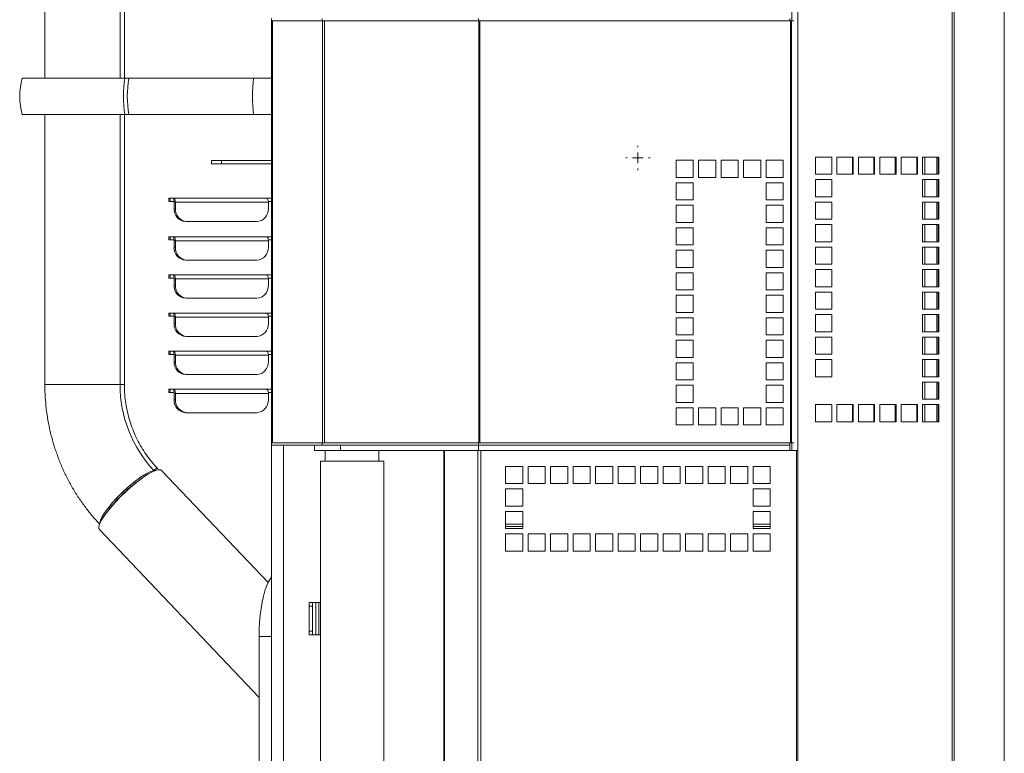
# Model space of a CAD drawing. Header units: millimetres. Extents: x 24 to 2406, y -1931 to 388.
# Tile 2 of 21: x 24 to 483, y -1575 to -1232. Entities that reach past the tile are written whole.
import ezdxf

# ---------------------------------------------------------------- set-up
doc = ezdxf.new("R2010")
doc.units = ezdxf.units.MM

# ---------------------------------------------------------------- blocks, each defined once
blk = doc.blocks.new('SW_CENTERMARKSYMBOL_15')
at = {"color": 0, "linetype": 'Continuous', "lineweight": 0}
for p, q in [((0, 5), (0, 5.65)), ((-5, 0), (-5.65, 0)), ((0, 0), (-2.5, 0)), ((0, 0), (0, 2.5)), ((0, 0), (0, -2.5)), ((0, 0), (2.5, 0)), ((5, 0), (5.65, 0)), ((0, -5), (0, -5.65))]:
    blk.add_line(p, q, dxfattribs=at)

msp = doc.modelspace()

# ---------------------------------------------------------------- linework, layer by layer
at = {"color": 7, "linetype": 'Continuous', "lineweight": 15}
for p, q in [((386.81, -1926.47), (386.81, -766.87)), ((458.74, -1926.47), (458.74, -766.87)), ((459.64, -1926.47), (459.64, -766.87)), ((483.05, -1926.47), (483.05, -766.87)), ((483.12, -1926.47), (483.12, -766.87)), ((35.33, -950.63), (35.33, -1259.67)), ((70.42, -1029.44), (70.42, -1259.67)), ((72.44, -1259.67), (72.44, -1029.47)), ((383.93, -1227.87), (383.93, -1232.87)), ((141.12, -1232.87), (141.12, -1231.87)), ((141.12, -1429.87), (141.12, -1232.87)), ((141.12, -1232.87), (164.82, -1232.87)), ((141.48, -1232.87), (141.48, -1429.87)), ((141.55, -1232.87), (141.55, -1429.87)), ((164.82, -1232.87), (164.82, -1231.87)), ((164.82, -1232.87), (237.77, -1232.87)), ((164.96, -1232.87), (164.96, -1429.87)), ((165.86, -1232.87), (165.86, -1429.87)), ((237.77, -1232.87), (237.77, -1231.87)), ((237.77, -1232.87), (383.01, -1232.87)), ((237.92, -1232.87), (237.92, -1429.87)), ((238.35, -1232.87), (238.35, -1429.87)), ((383.37, -1232.87), (238.35, -1232.87)), ((383.01, -1232.87), (383.01, -1231.87)), ((383.37, -1232.87), (383.37, -1429.87)), ((383.81, -1232.87), (383.37, -1232.87)), ((383.81, -1232.87), (383.81, -1429.87)), ((384.85, -1232.87), (383.81, -1232.87)), ((72.67, -1259.67), (24.81, -1259.67)), ((74.56, -1259.67), (132.67, -1259.67)), ((141.12, -1259.67), (132.67, -1259.67)), ((24.81, -1276.67), (72.67, -1276.67)), ((35.33, -1276.67), (35.33, -1402.61)), ((70.42, -1276.67), (70.42, -1402.61)), ((72.44, -1402.61), (72.44, -1276.67)), ((132.67, -1276.67), (74.56, -1276.67)), ((132.67, -1276.67), (141.12, -1276.67)), ((113.13, -1298.11), (113.13, -1299.61)), ((117.76, -1298.11), (113.13, -1298.11)), ((117.76, -1299.61), (113.13, -1299.61)), ((117.76, -1299.61), (117.76, -1298.11)), ((117.76, -1298.11), (141.12, -1298.11)), ((117.76, -1299.61), (141.12, -1299.61)), ((329.97, -1297.94), (337.97, -1297.94)), ((329.97, -1305.94), (329.97, -1297.94)), ((337.97, -1297.94), (337.97, -1305.94)), ((340.47, -1297.94), (348.47, -1297.94)), ((340.47, -1305.94), (340.47, -1297.94)), ((348.47, -1297.94), (348.47, -1305.94)), ((350.97, -1297.94), (358.97, -1297.94)), ((350.97, -1305.94), (350.97, -1297.94)), ((358.97, -1297.94), (358.97, -1305.94)), ((361.47, -1297.94), (369.47, -1297.94)), ((361.47, -1305.94), (361.47, -1297.94)), ((369.47, -1297.94), (369.47, -1305.94)), ((371.97, -1297.94), (379.97, -1297.94)), ((371.97, -1305.94), (371.97, -1297.94)), ((379.97, -1297.94), (379.97, -1305.94)), ((402.63, -1296.52), (395.02, -1296.52)), ((395.02, -1296.52), (395.02, -1304.52)), ((402.63, -1304.52), (402.63, -1296.52)), ((412.61, -1296.52), (405, -1296.52)), ((405, -1296.52), (405, -1304.52)), ((412.3, -1304.52), (412.3, -1296.52)), ((412.61, -1304.52), (412.61, -1296.52)), ((422.6, -1296.52), (414.99, -1296.52)), ((414.99, -1296.52), (414.99, -1304.52)), ((422.29, -1304.52), (422.29, -1296.52)), ((422.6, -1304.52), (422.6, -1296.52)), ((432.58, -1296.52), (424.97, -1296.52)), ((424.97, -1296.52), (424.97, -1304.52)), ((432.12, -1296.52), (432.12, -1304.52)), ((432.27, -1304.52), (432.27, -1296.52)), ((432.58, -1304.52), (432.58, -1296.52)), ((442.57, -1296.52), (434.96, -1296.52)), ((434.96, -1296.52), (434.96, -1304.52)), ((442.26, -1304.52), (442.26, -1296.52)), ((442.57, -1304.52), (442.57, -1296.52)), ((452.56, -1296.52), (444.95, -1296.52)), ((444.95, -1296.52), (444.95, -1304.52)), ((451.62, -1296.52), (451.62, -1304.52)), ((452.25, -1304.52), (452.25, -1296.52)), ((452.56, -1304.52), (452.56, -1296.52)), ((395.02, -1304.52), (402.63, -1304.52)), ((405, -1304.52), (412.61, -1304.52)), ((414.99, -1304.52), (422.6, -1304.52)), ((424.97, -1304.52), (432.58, -1304.52)), ((434.96, -1304.52), (442.57, -1304.52)), ((444.95, -1304.52), (452.56, -1304.52)), ((337.97, -1305.94), (329.97, -1305.94)), ((329.97, -1308.44), (337.97, -1308.44)), ((329.97, -1316.44), (329.97, -1308.44)), ((337.97, -1308.44), (337.97, -1316.44)), ((348.47, -1305.94), (340.47, -1305.94)), ((358.97, -1305.94), (350.97, -1305.94)), ((369.47, -1305.94), (361.47, -1305.94)), ((379.97, -1305.94), (371.97, -1305.94)), ((371.97, -1308.44), (379.97, -1308.44)), ((371.97, -1316.44), (371.97, -1308.44)), ((379.97, -1308.44), (379.97, -1316.44)), ((402.63, -1307.02), (395.02, -1307.02)), ((395.02, -1307.02), (395.02, -1315.02)), ((402.63, -1315.02), (402.63, -1307.02)), ((452.56, -1307.02), (444.95, -1307.02)), ((444.95, -1307.02), (444.95, -1315.02)), ((451.62, -1307.02), (451.62, -1315.02)), ((452.25, -1315.02), (452.25, -1307.02)), ((452.56, -1315.02), (452.56, -1307.02)), ((93.18, -1315.67), (93.18, -1317.17)), ((93.18, -1315.67), (93.76, -1315.67)), ((93.18, -1317.17), (93.76, -1317.17)), ((93.76, -1317.17), (93.76, -1315.67)), ((93.76, -1315.67), (95.47, -1315.67)), ((93.76, -1317.17), (95.47, -1317.17)), ((95.47, -1317.17), (95.47, -1315.67)), ((95.47, -1315.67), (138.84, -1315.67)), ((95.64, -1317.57), (96.29, -1317.57)), ((95.64, -1317.57), (95.64, -1320.57)), ((96.29, -1317.57), (139.65, -1317.57)), ((96.29, -1317.57), (96.29, -1320.57)), ((138.84, -1315.67), (141.12, -1315.67)), ((139.63, -1317.17), (141.12, -1317.17)), ((139.65, -1320.57), (139.65, -1317.57)), ((337.97, -1316.44), (329.97, -1316.44)), ((379.97, -1316.44), (371.97, -1316.44)), ((395.02, -1315.02), (402.63, -1315.02)), ((402.63, -1317.52), (395.02, -1317.52)), ((395.02, -1317.52), (395.02, -1325.52)), ((402.63, -1325.52), (402.63, -1317.52)), ((444.95, -1315.02), (452.56, -1315.02)), ((452.56, -1317.52), (444.95, -1317.52)), ((444.95, -1317.52), (444.95, -1325.52)), ((451.62, -1317.52), (451.62, -1325.52)), ((452.25, -1325.52), (452.25, -1317.52)), ((452.56, -1325.52), (452.56, -1317.52)), ((95.64, -1320.57), (96.29, -1320.57)), ((329.97, -1318.94), (337.97, -1318.94)), ((329.97, -1326.94), (329.97, -1318.94)), ((337.97, -1318.94), (337.97, -1326.94)), ((371.97, -1318.94), (379.97, -1318.94)), ((371.97, -1326.94), (371.97, -1318.94)), ((379.97, -1318.94), (379.97, -1326.94)), ((101.71, -1326.57), (101.06, -1326.57)), ((101.71, -1326.57), (134.23, -1326.57)), ((337.97, -1326.94), (329.97, -1326.94)), ((379.97, -1326.94), (371.97, -1326.94)), ((395.02, -1325.52), (402.63, -1325.52)), ((402.63, -1328.02), (395.02, -1328.02)), ((395.02, -1328.02), (395.02, -1336.02)), ((402.63, -1336.02), (402.63, -1328.02)), ((444.95, -1325.52), (452.56, -1325.52)), ((452.56, -1328.02), (444.95, -1328.02)), ((444.95, -1328.02), (444.95, -1336.02)), ((451.62, -1328.02), (451.62, -1336.02)), ((452.25, -1336.02), (452.25, -1328.02)), ((452.56, -1336.02), (452.56, -1328.02)), ((329.97, -1329.44), (337.97, -1329.44)), ((329.97, -1337.44), (329.97, -1329.44)), ((337.97, -1329.44), (337.97, -1337.44)), ((371.97, -1329.44), (379.97, -1329.44)), ((371.97, -1337.44), (371.97, -1329.44)), ((379.97, -1329.44), (379.97, -1337.44)), ((93.18, -1333.67), (93.18, -1335.17)), ((93.18, -1333.67), (93.76, -1333.67)), ((93.18, -1335.17), (93.76, -1335.17)), ((93.76, -1335.17), (93.76, -1333.67)), ((93.76, -1333.67), (95.47, -1333.67)), ((93.76, -1335.17), (95.47, -1335.17)), ((95.47, -1335.17), (95.47, -1333.67)), ((95.47, -1333.67), (138.84, -1333.67)), ((95.64, -1335.57), (96.29, -1335.57)), ((95.64, -1335.57), (95.64, -1338.57)), ((96.29, -1335.57), (139.65, -1335.57)), ((96.29, -1335.57), (96.29, -1338.57)), ((138.84, -1333.67), (141.12, -1333.67)), ((139.63, -1335.17), (141.12, -1335.17)), ((139.65, -1338.57), (139.65, -1335.57)), ((395.02, -1336.02), (402.63, -1336.02)), ((444.95, -1336.02), (452.56, -1336.02)), ((95.64, -1338.57), (96.29, -1338.57)), ((337.97, -1337.44), (329.97, -1337.44)), ((329.97, -1339.94), (337.97, -1339.94)), ((329.97, -1347.94), (329.97, -1339.94)), ((337.97, -1339.94), (337.97, -1347.94)), ((379.97, -1337.44), (371.97, -1337.44)), ((371.97, -1339.94), (379.97, -1339.94)), ((371.97, -1347.94), (371.97, -1339.94)), ((379.97, -1339.94), (379.97, -1347.94)), ((402.63, -1338.52), (395.02, -1338.52)), ((395.02, -1338.52), (395.02, -1346.52)), ((402.63, -1346.52), (402.63, -1338.52)), ((452.56, -1338.52), (444.95, -1338.52)), ((444.95, -1338.52), (444.95, -1346.52)), ((451.62, -1338.52), (451.62, -1346.52)), ((452.25, -1346.52), (452.25, -1338.52)), ((452.56, -1346.52), (452.56, -1338.52)), ((101.71, -1344.57), (101.06, -1344.57)), ((101.71, -1344.57), (134.23, -1344.57)), ((337.97, -1347.94), (329.97, -1347.94)), ((329.97, -1350.44), (337.97, -1350.44)), ((329.97, -1358.44), (329.97, -1350.44)), ((337.97, -1350.44), (337.97, -1358.44)), ((379.97, -1347.94), (371.97, -1347.94)), ((371.97, -1350.44), (379.97, -1350.44)), ((371.97, -1358.44), (371.97, -1350.44)), ((379.97, -1350.44), (379.97, -1358.44)), ((395.02, -1346.52), (402.63, -1346.52)), ((402.63, -1349.02), (395.02, -1349.02)), ((395.02, -1349.02), (395.02, -1357.02)), ((402.63, -1357.02), (402.63, -1349.02)), ((444.95, -1346.52), (452.56, -1346.52)), ((452.56, -1349.02), (444.95, -1349.02)), ((444.95, -1349.02), (444.95, -1357.02)), ((451.62, -1349.02), (451.62, -1357.02)), ((452.25, -1357.02), (452.25, -1349.02)), ((452.56, -1357.02), (452.56, -1349.02)), ((93.18, -1351.47), (93.18, -1352.97)), ((93.18, -1351.47), (93.76, -1351.47)), ((93.18, -1352.97), (93.76, -1352.97)), ((93.76, -1352.97), (93.76, -1351.47)), ((93.76, -1351.47), (95.47, -1351.47)), ((93.76, -1352.97), (95.47, -1352.97)), ((95.47, -1351.47), (138.84, -1351.47)), ((95.47, -1352.97), (95.47, -1351.47)), ((95.64, -1353.37), (96.29, -1353.37)), ((95.64, -1353.37), (95.64, -1356.37)), ((96.29, -1353.37), (96.29, -1356.37)), ((96.29, -1353.37), (139.65, -1353.37)), ((138.84, -1351.47), (141.12, -1351.47)), ((139.63, -1352.97), (141.12, -1352.97)), ((139.65, -1356.37), (139.65, -1353.37)), ((95.64, -1356.37), (96.29, -1356.37)), ((337.97, -1358.44), (329.97, -1358.44)), ((379.97, -1358.44), (371.97, -1358.44)), ((395.02, -1357.02), (402.63, -1357.02)), ((402.63, -1359.52), (395.02, -1359.52)), ((395.02, -1359.52), (395.02, -1367.52)), ((402.63, -1367.52), (402.63, -1359.52)), ((444.95, -1357.02), (452.56, -1357.02)), ((452.56, -1359.52), (444.95, -1359.52)), ((444.95, -1359.52), (444.95, -1367.52)), ((451.62, -1359.52), (451.62, -1367.52)), ((452.25, -1367.52), (452.25, -1359.52)), ((452.56, -1367.52), (452.56, -1359.52)), ((101.71, -1362.37), (101.06, -1362.37)), ((101.71, -1362.37), (134.23, -1362.37)), ((329.97, -1360.94), (337.97, -1360.94)), ((329.97, -1368.94), (329.97, -1360.94)), ((337.97, -1360.94), (337.97, -1368.94)), ((371.97, -1360.94), (379.97, -1360.94)), ((371.97, -1368.94), (371.97, -1360.94)), ((379.97, -1360.94), (379.97, -1368.94)), ((93.18, -1369.27), (93.18, -1370.77)), ((93.18, -1369.27), (93.76, -1369.27)), ((93.76, -1370.77), (93.76, -1369.27)), ((93.76, -1369.27), (95.47, -1369.27)), ((95.47, -1369.27), (138.84, -1369.27)), ((95.47, -1370.77), (95.47, -1369.27)), ((138.84, -1369.27), (141.12, -1369.27)), ((337.97, -1368.94), (329.97, -1368.94)), ((379.97, -1368.94), (371.97, -1368.94)), ((395.02, -1367.52), (402.63, -1367.52)), ((444.95, -1367.52), (452.56, -1367.52)), ((93.18, -1370.77), (93.76, -1370.77)), ((93.76, -1370.77), (95.47, -1370.77)), ((95.64, -1371.17), (96.29, -1371.17)), ((95.64, -1371.17), (95.64, -1374.17)), ((96.29, -1371.17), (139.65, -1371.17)), ((96.29, -1371.17), (96.29, -1374.17)), ((139.63, -1370.77), (141.12, -1370.77)), ((139.65, -1374.17), (139.65, -1371.17)), ((329.97, -1371.44), (337.97, -1371.44)), ((329.97, -1379.44), (329.97, -1371.44)), ((337.97, -1371.44), (337.97, -1379.44)), ((371.97, -1371.44), (379.97, -1371.44)), ((371.97, -1379.44), (371.97, -1371.44)), ((379.97, -1371.44), (379.97, -1379.44)), ((402.63, -1370.02), (395.02, -1370.02)), ((395.02, -1370.02), (395.02, -1378.02)), ((402.63, -1378.02), (402.63, -1370.02)), ((452.56, -1370.02), (444.95, -1370.02)), ((444.95, -1370.02), (444.95, -1378.02)), ((451.62, -1370.02), (451.62, -1378.02)), ((452.25, -1378.02), (452.25, -1370.02)), ((452.56, -1378.02), (452.56, -1370.02)), ((95.64, -1374.17), (96.29, -1374.17)), ((395.02, -1378.02), (402.63, -1378.02)), ((444.95, -1378.02), (452.56, -1378.02)), ((101.71, -1380.17), (101.06, -1380.17)), ((101.71, -1380.17), (134.23, -1380.17)), ((337.97, -1379.44), (329.97, -1379.44)), ((329.97, -1381.94), (337.97, -1381.94)), ((329.97, -1389.94), (329.97, -1381.94)), ((337.97, -1381.94), (337.97, -1389.94)), ((379.97, -1379.44), (371.97, -1379.44)), ((371.97, -1381.94), (379.97, -1381.94)), ((371.97, -1389.94), (371.97, -1381.94)), ((379.97, -1381.94), (379.97, -1389.94)), ((402.63, -1380.52), (395.02, -1380.52)), ((395.02, -1380.52), (395.02, -1388.52)), ((402.63, -1388.52), (402.63, -1380.52)), ((452.56, -1380.52), (444.95, -1380.52)), ((444.95, -1380.52), (444.95, -1388.52)), ((451.62, -1380.52), (451.62, -1388.52)), ((452.25, -1388.52), (452.25, -1380.52)), ((452.56, -1388.52), (452.56, -1380.52)), ((93.18, -1387.07), (93.18, -1388.57)), ((93.18, -1387.07), (93.76, -1387.07)), ((93.76, -1388.57), (93.76, -1387.07)), ((93.76, -1387.07), (95.47, -1387.07)), ((95.47, -1387.07), (138.84, -1387.07)), ((95.47, -1388.57), (95.47, -1387.07)), ((138.84, -1387.07), (141.12, -1387.07)), ((93.18, -1388.57), (93.76, -1388.57)), ((93.76, -1388.57), (95.47, -1388.57)), ((95.64, -1388.97), (96.29, -1388.97)), ((95.64, -1388.97), (95.64, -1391.97)), ((95.64, -1391.97), (96.29, -1391.97)), ((96.29, -1388.97), (139.65, -1388.97)), ((96.29, -1388.97), (96.29, -1391.97)), ((139.63, -1388.57), (141.12, -1388.57)), ((139.65, -1391.97), (139.65, -1388.97)), ((337.97, -1389.94), (329.97, -1389.94)), ((379.97, -1389.94), (371.97, -1389.94)), ((395.02, -1388.52), (402.63, -1388.52)), ((402.63, -1391.02), (395.02, -1391.02)), ((395.02, -1391.02), (395.02, -1399.02)), ((402.63, -1399.02), (402.63, -1391.02)), ((444.95, -1388.52), (452.56, -1388.52)), ((452.56, -1391.02), (444.95, -1391.02)), ((444.95, -1391.02), (444.95, -1399.02)), ((451.62, -1391.02), (451.62, -1399.02)), ((452.25, -1399.02), (452.25, -1391.02)), ((452.56, -1399.02), (452.56, -1391.02)), ((329.97, -1392.44), (337.97, -1392.44)), ((329.97, -1400.44), (329.97, -1392.44)), ((337.97, -1392.44), (337.97, -1400.44)), ((371.97, -1392.44), (379.97, -1392.44)), ((371.97, -1400.44), (371.97, -1392.44)), ((379.97, -1392.44), (379.97, -1400.44)), ((101.71, -1397.97), (101.06, -1397.97)), ((101.71, -1397.97), (134.23, -1397.97)), ((337.97, -1400.44), (329.97, -1400.44)), ((379.97, -1400.44), (371.97, -1400.44)), ((395.02, -1399.02), (402.63, -1399.02)), ((444.95, -1399.02), (452.56, -1399.02)), ((452.56, -1401.52), (444.95, -1401.52)), ((444.95, -1401.52), (444.95, -1409.52)), ((451.62, -1401.52), (451.62, -1409.52)), ((452.25, -1409.52), (452.25, -1401.52)), ((452.56, -1409.52), (452.56, -1401.52)), ((93.18, -1404.87), (93.18, -1406.37)), ((93.18, -1404.87), (93.76, -1404.87)), ((93.76, -1406.37), (93.76, -1404.87)), ((93.76, -1404.87), (95.47, -1404.87)), ((95.47, -1404.87), (138.84, -1404.87)), ((95.47, -1406.37), (95.47, -1404.87)), ((138.84, -1404.87), (141.12, -1404.87)), ((329.97, -1402.94), (337.97, -1402.94)), ((329.97, -1410.94), (329.97, -1402.94)), ((337.97, -1402.94), (337.97, -1410.94)), ((371.97, -1402.94), (379.97, -1402.94)), ((371.97, -1410.94), (371.97, -1402.94)), ((379.97, -1402.94), (379.97, -1410.94)), ((93.18, -1406.37), (93.76, -1406.37)), ((93.76, -1406.37), (95.47, -1406.37)), ((95.64, -1406.77), (96.29, -1406.77)), ((95.64, -1406.77), (95.64, -1409.77)), ((95.64, -1409.77), (96.29, -1409.77)), ((96.29, -1406.77), (139.65, -1406.77)), ((96.29, -1406.77), (96.29, -1409.77)), ((139.63, -1406.37), (141.12, -1406.37)), ((139.65, -1409.77), (139.65, -1406.77)), ((444.95, -1409.52), (452.56, -1409.52)), ((337.97, -1410.94), (329.97, -1410.94)), ((329.97, -1413.44), (337.97, -1413.44)), ((329.97, -1421.44), (329.97, -1413.44)), ((337.97, -1413.44), (337.97, -1421.44)), ((340.47, -1413.44), (348.47, -1413.44)), ((340.47, -1421.44), (340.47, -1413.44)), ((348.47, -1413.44), (348.47, -1421.44)), ((350.97, -1413.44), (358.97, -1413.44)), ((350.97, -1421.44), (350.97, -1413.44)), ((358.97, -1413.44), (358.97, -1421.44)), ((361.47, -1413.44), (369.47, -1413.44)), ((361.47, -1421.44), (361.47, -1413.44)), ((369.47, -1413.44), (369.47, -1421.44)), ((379.97, -1410.94), (371.97, -1410.94)), ((371.97, -1413.44), (379.97, -1413.44)), ((371.97, -1421.44), (371.97, -1413.44)), ((379.97, -1413.44), (379.97, -1421.44)), ((402.63, -1412.02), (395.02, -1412.02)), ((395.02, -1412.02), (395.02, -1420.02)), ((402.63, -1420.02), (402.63, -1412.02)), ((412.61, -1412.02), (405, -1412.02)), ((405, -1412.02), (405, -1420.02)), ((412.3, -1420.02), (412.3, -1412.02)), ((412.61, -1420.02), (412.61, -1412.02)), ((422.6, -1412.02), (414.99, -1412.02)), ((414.99, -1412.02), (414.99, -1420.02)), ((422.29, -1420.02), (422.29, -1412.02)), ((422.6, -1420.02), (422.6, -1412.02)), ((432.58, -1412.02), (424.97, -1412.02)), ((424.97, -1412.02), (424.97, -1420.02)), ((432.12, -1412.02), (432.12, -1420.02)), ((432.27, -1420.02), (432.27, -1412.02)), ((432.58, -1420.02), (432.58, -1412.02)), ((442.57, -1412.02), (434.96, -1412.02)), ((434.96, -1412.02), (434.96, -1420.02)), ((442.26, -1420.02), (442.26, -1412.02)), ((442.57, -1420.02), (442.57, -1412.02)), ((452.56, -1412.02), (444.95, -1412.02)), ((444.95, -1412.02), (444.95, -1420.02)), ((451.62, -1412.02), (451.62, -1420.02)), ((452.25, -1420.02), (452.25, -1412.02)), ((452.56, -1420.02), (452.56, -1412.02)), ((101.71, -1415.77), (101.06, -1415.77)), ((101.71, -1415.77), (134.23, -1415.77)), ((337.97, -1421.44), (329.97, -1421.44)), ((348.47, -1421.44), (340.47, -1421.44)), ((358.97, -1421.44), (350.97, -1421.44)), ((369.47, -1421.44), (361.47, -1421.44)), ((379.97, -1421.44), (371.97, -1421.44)), ((395.02, -1420.02), (402.63, -1420.02)), ((405, -1420.02), (412.61, -1420.02)), ((414.99, -1420.02), (422.6, -1420.02)), ((424.97, -1420.02), (432.58, -1420.02)), ((434.96, -1420.02), (442.57, -1420.02)), ((444.95, -1420.02), (452.56, -1420.02)), ((141.12, -1430.87), (141.12, -1429.87)), ((141.12, -1429.87), (164.82, -1429.87)), ((141.12, -1629.49), (141.12, -1430.87)), ((141.12, -1430.87), (164.82, -1430.87)), ((161.22, -1430.87), (161.22, -1433.47)), ((173.31, -1433.47), (161.22, -1433.47)), ((164.82, -1430.87), (164.82, -1429.87)), ((164.82, -1429.87), (237.77, -1429.87)), ((164.82, -1430.87), (237.77, -1430.87)), ((166.22, -1433.47), (166.22, -1438.47)), ((237.77, -1433.47), (173.31, -1433.47)), ((191.22, -1438.47), (191.22, -1433.47)), ((221.52, -1887.47), (221.52, -1433.47)), ((221.78, -1887.47), (221.78, -1433.47)), ((237.45, -1887.47), (237.45, -1433.47)), ((237.77, -1430.87), (237.77, -1429.87)), ((237.77, -1429.87), (383.01, -1429.87)), ((237.77, -1430.87), (383.01, -1430.87)), ((237.77, -1430.87), (237.77, -1433.47)), ((382.99, -1433.47), (237.77, -1433.47)), ((383.37, -1429.87), (238.35, -1429.87)), ((238.78, -1433.47), (386.13, -1433.47)), ((238.78, -1887.47), (238.78, -1433.47)), ((382.99, -1430.87), (382.99, -1433.47)), ((383.01, -1430.87), (383.01, -1429.87)), ((383.81, -1429.87), (383.37, -1429.87)), ((384.85, -1429.87), (383.81, -1429.87)), ((383.93, -1429.87), (383.93, -1433.47)), ((386.13, -1887.47), (386.13, -1433.47)), ((386.13, -1433.47), (386.81, -1433.47)), ((88.31, -1442.56), (87.84, -1441.7)), ((139.53, -1495.02), (89.81, -1442.75)), ((163.97, -1438.47), (163.97, -1882.47)), ((163.97, -1438.47), (193.47, -1438.47)), ((193.47, -1882.47), (193.47, -1438.47)), ((258.37, -1440.87), (250.37, -1440.87)), ((250.37, -1440.87), (250.37, -1448.87)), ((258.37, -1448.87), (258.37, -1440.87)), ((268.87, -1440.87), (260.87, -1440.87)), ((260.87, -1440.87), (260.87, -1448.87)), ((268.87, -1448.87), (268.87, -1440.87)), ((279.37, -1440.87), (271.37, -1440.87)), ((271.37, -1440.87), (271.37, -1448.87)), ((279.37, -1448.87), (279.37, -1440.87)), ((289.87, -1440.87), (281.87, -1440.87)), ((281.87, -1440.87), (281.87, -1448.87)), ((289.87, -1448.87), (289.87, -1440.87)), ((300.37, -1440.87), (292.37, -1440.87)), ((292.37, -1440.87), (292.37, -1448.87)), ((300.37, -1448.87), (300.37, -1440.87)), ((310.87, -1440.87), (302.87, -1440.87)), ((302.87, -1440.87), (302.87, -1448.87)), ((310.87, -1448.87), (310.87, -1440.87)), ((313.37, -1440.87), (313.37, -1448.87)), ((321.37, -1440.87), (313.37, -1440.87)), ((321.37, -1448.87), (321.37, -1440.87)), ((323.87, -1440.87), (323.87, -1448.87)), ((331.87, -1440.87), (323.87, -1440.87)), ((331.87, -1448.87), (331.87, -1440.87)), ((334.37, -1440.87), (334.37, -1448.87)), ((342.37, -1440.87), (334.37, -1440.87)), ((342.37, -1448.87), (342.37, -1440.87)), ((344.87, -1440.87), (344.87, -1448.87)), ((352.87, -1440.87), (344.87, -1440.87)), ((352.87, -1448.87), (352.87, -1440.87)), ((355.37, -1440.87), (355.37, -1448.87)), ((363.37, -1440.87), (355.37, -1440.87)), ((363.37, -1448.87), (363.37, -1440.87)), ((365.87, -1440.87), (365.87, -1448.87)), ((373.87, -1440.87), (365.87, -1440.87)), ((373.87, -1448.87), (373.87, -1440.87)), ((250.37, -1448.87), (258.37, -1448.87)), ((258.37, -1451.37), (250.37, -1451.37)), ((250.37, -1451.37), (250.37, -1459.37)), ((258.37, -1459.37), (258.37, -1451.37)), ((260.87, -1448.87), (268.87, -1448.87)), ((271.37, -1448.87), (279.37, -1448.87)), ((281.87, -1448.87), (289.87, -1448.87)), ((292.37, -1448.87), (300.37, -1448.87)), ((302.87, -1448.87), (310.87, -1448.87)), ((313.37, -1448.87), (321.37, -1448.87)), ((323.87, -1448.87), (331.87, -1448.87)), ((334.37, -1448.87), (342.37, -1448.87)), ((344.87, -1448.87), (352.87, -1448.87)), ((355.37, -1448.87), (363.37, -1448.87)), ((365.87, -1448.87), (373.87, -1448.87)), ((365.87, -1451.37), (365.87, -1459.37)), ((373.87, -1451.37), (365.87, -1451.37)), ((373.87, -1459.37), (373.87, -1451.37)), ((250.37, -1459.37), (258.37, -1459.37)), ((365.87, -1459.37), (373.87, -1459.37)), ((258.37, -1461.87), (250.37, -1461.87)), ((250.37, -1461.87), (250.37, -1469.87)), ((258.37, -1469.87), (258.37, -1461.87)), ((365.87, -1461.87), (365.87, -1469.87)), ((373.87, -1461.87), (365.87, -1461.87)), ((373.87, -1469.87), (373.87, -1461.87)), ((60.83, -1470.31), (135.32, -1548.63)), ((258.37, -1467.87), (250.37, -1467.87)), ((258.37, -1468.87), (250.37, -1468.87)), ((250.37, -1469.87), (258.37, -1469.87)), ((373.87, -1467.87), (365.87, -1467.87)), ((373.87, -1468.87), (365.87, -1468.87)), ((365.87, -1469.87), (373.87, -1469.87)), ((258.37, -1472.37), (250.37, -1472.37)), ((250.37, -1472.37), (250.37, -1480.37)), ((258.37, -1480.37), (258.37, -1472.37)), ((268.87, -1472.37), (260.87, -1472.37)), ((260.87, -1472.37), (260.87, -1480.37)), ((268.87, -1480.37), (268.87, -1472.37)), ((279.37, -1472.37), (271.37, -1472.37)), ((271.37, -1472.37), (271.37, -1480.37)), ((279.37, -1480.37), (279.37, -1472.37)), ((289.87, -1472.37), (281.87, -1472.37)), ((281.87, -1472.37), (281.87, -1480.37)), ((289.87, -1480.37), (289.87, -1472.37)), ((300.37, -1472.37), (292.37, -1472.37)), ((292.37, -1472.37), (292.37, -1480.37)), ((300.37, -1480.37), (300.37, -1472.37)), ((310.87, -1472.37), (302.87, -1472.37)), ((302.87, -1472.37), (302.87, -1480.37)), ((310.87, -1480.37), (310.87, -1472.37)), ((313.37, -1472.37), (313.37, -1480.37)), ((321.37, -1472.37), (313.37, -1472.37)), ((321.37, -1480.37), (321.37, -1472.37)), ((323.87, -1472.37), (323.87, -1480.37)), ((331.87, -1472.37), (323.87, -1472.37)), ((331.87, -1480.37), (331.87, -1472.37)), ((334.37, -1472.37), (334.37, -1480.37)), ((342.37, -1472.37), (334.37, -1472.37)), ((342.37, -1480.37), (342.37, -1472.37)), ((344.87, -1472.37), (344.87, -1480.37)), ((352.87, -1472.37), (344.87, -1472.37)), ((352.87, -1480.37), (352.87, -1472.37)), ((355.37, -1472.37), (355.37, -1480.37)), ((363.37, -1472.37), (355.37, -1472.37)), ((363.37, -1480.37), (363.37, -1472.37)), ((365.87, -1472.37), (365.87, -1480.37)), ((373.87, -1472.37), (365.87, -1472.37)), ((373.87, -1480.37), (373.87, -1472.37)), ((250.37, -1480.37), (258.37, -1480.37)), ((260.87, -1480.37), (268.87, -1480.37)), ((271.37, -1480.37), (279.37, -1480.37)), ((281.87, -1480.37), (289.87, -1480.37)), ((292.37, -1480.37), (300.37, -1480.37)), ((302.87, -1480.37), (310.87, -1480.37)), ((313.37, -1480.37), (321.37, -1480.37)), ((323.87, -1480.37), (331.87, -1480.37)), ((334.37, -1480.37), (342.37, -1480.37)), ((344.87, -1480.37), (352.87, -1480.37)), ((355.37, -1480.37), (363.37, -1480.37)), ((365.87, -1480.37), (373.87, -1480.37)), ((158.62, -1506.07), (158.62, -1504.37)), ((158.62, -1504.37), (160.28, -1504.37)), ((160.28, -1506.07), (158.62, -1506.07)), ((158.62, -1506.07), (158.62, -1517.67)), ((160.28, -1504.37), (160.28, -1519.37)), ((161.83, -1504.37), (160.28, -1504.37)), ((161.83, -1504.37), (161.83, -1519.37)), ((163.12, -1504.37), (161.83, -1504.37)), ((163.12, -1504.37), (163.12, -1519.37)), ((163.97, -1504.37), (163.12, -1504.37)), ((135.32, -1610.17), (135.32, -1520.17)), ((158.62, -1519.37), (158.62, -1517.67)), ((158.62, -1517.67), (160.28, -1517.67)), ((160.28, -1519.37), (158.62, -1519.37)), ((161.83, -1519.37), (160.28, -1519.37)), ((163.12, -1519.37), (161.83, -1519.37)), ((163.97, -1519.37), (163.12, -1519.37))]:
    msp.add_line(p, q, dxfattribs=at)
at = {"color": 8, "linetype": 'Continuous', "lineweight": 15}
for p, q in [((446.02, -1296.52), (446.02, -1304.52)), ((446.02, -1307.02), (446.02, -1315.02)), ((446.02, -1317.52), (446.02, -1325.52)), ((446.02, -1328.02), (446.02, -1336.02)), ((446.02, -1338.52), (446.02, -1346.52)), ((446.02, -1349.02), (446.02, -1357.02)), ((446.02, -1359.52), (446.02, -1367.52)), ((446.02, -1370.02), (446.02, -1378.02)), ((446.02, -1380.52), (446.02, -1388.52)), ((446.02, -1391.02), (446.02, -1399.02)), ((446.02, -1401.52), (446.02, -1409.52)), ((35.33, -1402.61), (70.42, -1402.61)), ((70.42, -1402.61), (72.44, -1402.61)), ((446.02, -1412.02), (446.02, -1420.02)), ((146.72, -1629.34), (146.72, -1430.87)), ((173.31, -1430.87), (173.31, -1433.47)), ((141.12, -1520.17), (135.32, -1520.17))]:
    msp.add_line(p, q, dxfattribs=at)
at = {"color": 7, "linetype": 'Continuous', "lineweight": 15, "flags": 128}
for points in [[(96.29, -1317.57), (96.27, -1317.2), (96.22, -1316.85), (96.15, -1316.52), (96.05, -1316.23), (95.92, -1315.99), (95.78, -1315.82), (95.63, -1315.71), (95.47, -1315.67)], [(95.64, -1317.57), (95.64, -1317.49), (95.63, -1317.42), (95.61, -1317.35), (95.59, -1317.29), (95.57, -1317.24), (95.54, -1317.2), (95.5, -1317.18), (95.47, -1317.17)], [(138.84, -1315.67), (138.99, -1315.71), (139.15, -1315.82), (139.29, -1315.99), (139.41, -1316.23), (139.51, -1316.52), (139.59, -1316.85), (139.63, -1317.2), (139.65, -1317.57)], [(96.29, -1335.57), (96.27, -1335.2), (96.22, -1334.85), (96.15, -1334.52), (96.05, -1334.23), (95.92, -1333.99), (95.78, -1333.82), (95.63, -1333.71), (95.47, -1333.67)], [(95.64, -1335.57), (95.64, -1335.49), (95.63, -1335.42), (95.61, -1335.35), (95.59, -1335.29), (95.57, -1335.24), (95.54, -1335.2), (95.5, -1335.18), (95.47, -1335.17)], [(138.84, -1333.67), (138.99, -1333.71), (139.15, -1333.82), (139.29, -1333.99), (139.41, -1334.23), (139.51, -1334.52), (139.59, -1334.85), (139.63, -1335.2), (139.65, -1335.57)], [(96.29, -1353.37), (96.27, -1353), (96.22, -1352.65), (96.15, -1352.32), (96.05, -1352.03), (95.92, -1351.79), (95.78, -1351.62), (95.63, -1351.51), (95.47, -1351.47)], [(95.64, -1353.37), (95.64, -1353.29), (95.63, -1353.22), (95.61, -1353.15), (95.59, -1353.09), (95.57, -1353.04), (95.54, -1353), (95.5, -1352.98), (95.47, -1352.97)], [(138.84, -1351.47), (138.99, -1351.51), (139.15, -1351.62), (139.29, -1351.79), (139.41, -1352.03), (139.51, -1352.32), (139.59, -1352.65), (139.63, -1353), (139.65, -1353.37)], [(96.29, -1371.17), (96.27, -1370.8), (96.22, -1370.45), (96.15, -1370.12), (96.05, -1369.83), (95.92, -1369.59), (95.78, -1369.42), (95.63, -1369.31), (95.47, -1369.27)], [(138.84, -1369.27), (138.99, -1369.31), (139.15, -1369.42), (139.29, -1369.59), (139.41, -1369.83), (139.51, -1370.12), (139.59, -1370.45), (139.63, -1370.8), (139.65, -1371.17)], [(95.64, -1371.17), (95.64, -1371.09), (95.63, -1371.02), (95.61, -1370.95), (95.59, -1370.89), (95.57, -1370.84), (95.54, -1370.8), (95.5, -1370.78), (95.47, -1370.77)], [(96.29, -1388.97), (96.27, -1388.6), (96.22, -1388.25), (96.15, -1387.92), (96.05, -1387.63), (95.92, -1387.39), (95.78, -1387.22), (95.63, -1387.11), (95.47, -1387.07)], [(138.84, -1387.07), (138.99, -1387.11), (139.15, -1387.22), (139.29, -1387.39), (139.41, -1387.63), (139.51, -1387.92), (139.59, -1388.25), (139.63, -1388.6), (139.65, -1388.97)], [(95.64, -1388.97), (95.64, -1388.89), (95.63, -1388.82), (95.61, -1388.75), (95.59, -1388.69), (95.57, -1388.64), (95.54, -1388.6), (95.5, -1388.58), (95.47, -1388.57)], [(96.29, -1406.77), (96.27, -1406.4), (96.22, -1406.05), (96.15, -1405.72), (96.05, -1405.43), (95.92, -1405.19), (95.78, -1405.02), (95.63, -1404.91), (95.47, -1404.87)], [(138.84, -1404.87), (138.99, -1404.91), (139.15, -1405.02), (139.29, -1405.19), (139.41, -1405.43), (139.51, -1405.72), (139.59, -1406.05), (139.63, -1406.4), (139.65, -1406.77)], [(95.64, -1406.77), (95.64, -1406.69), (95.63, -1406.62), (95.61, -1406.55), (95.59, -1406.49), (95.57, -1406.44), (95.54, -1406.4), (95.5, -1406.38), (95.47, -1406.37)], [(88.77, -1442.39), (87.83, -1442.51), (86.66, -1442.89), (85.29, -1443.51), (83.74, -1444.36), (82.05, -1445.43), (80.23, -1446.7), (78.32, -1448.14), (76.36, -1449.73), (74.39, -1451.45), (72.43, -1453.25), (70.52, -1455.11), (68.69, -1457), (66.99, -1458.88), (65.43, -1460.72), (64.05, -1462.48), (62.87, -1464.14), (61.92, -1465.66), (61.2, -1467.02), (60.73, -1468.19), (60.53, -1469.15), (60.59, -1469.89), (60.83, -1470.31)], [(60.98, -1467.53), (60.97, -1467.43), (61.08, -1466.58), (61.45, -1465.52), (62.07, -1464.27), (62.94, -1462.86), (64.03, -1461.3), (65.32, -1459.63), (66.79, -1457.88), (68.41, -1456.09), (70.15, -1454.29), (71.97, -1452.52), (73.84, -1450.81), (75.73, -1449.19), (77.59, -1447.69), (79.39, -1446.36), (81.09, -1445.2), (82.66, -1444.25), (84.08, -1443.51), (85.31, -1443.02), (86.33, -1442.77), (87.03, -1442.75)], [(60.98, -1467.53), (60.97, -1467.44), (61.08, -1466.6), (61.44, -1465.55), (62.05, -1464.31), (62.91, -1462.9), (63.99, -1461.35), (65.27, -1459.69), (66.73, -1457.95), (68.34, -1456.17), (70.06, -1454.38), (71.88, -1452.61), (73.74, -1450.9), (75.61, -1449.28), (77.47, -1447.79), (79.27, -1446.44), (80.97, -1445.28), (82.55, -1444.31), (83.97, -1443.56), (85.21, -1443.05), (86.24, -1442.78)], [(86.24, -1442.78), (86.67, -1442.36), (87.11, -1442), (87.49, -1441.76), (87.76, -1441.67), (87.86, -1441.76), (87.86, -1441.8)], [(89.81, -1442.75), (89.47, -1442.51), (88.77, -1442.39)], [(135.32, -1520.17), (135.38, -1516.81), (135.55, -1513.5), (135.84, -1510.26), (136.24, -1507.16), (136.74, -1504.21), (137.34, -1501.47), (138.03, -1498.96), (138.81, -1496.72), (139.66, -1494.77), (140.57, -1493.14), (141.12, -1492.35)]]:
    msp.add_lwpolyline(points, dxfattribs=at)
at = {"color": 7, "linetype": 'Continuous', "lineweight": 15}
for centre, radius, start, end in [((53.58, -1268.17), 30, 163.5408, 196.4592), ((122.64, -1268.17), 50.68, 170.3455, 189.6545), ((121.39, -1268.17), 47.6, 169.7137, 190.2863), ((227.27, -1268.17), 94.98, 174.8659, 185.1341), ((101.37, -1320.85), 5.73, 177.2436, 266.9483), ((102.01, -1320.85), 5.73, 177.2436, 266.9483), ((133.92, -1320.85), 5.73, 273.0515, 2.7566), ((101.37, -1338.85), 5.73, 177.2436, 266.9483), ((102.01, -1338.85), 5.73, 177.2436, 266.9483), ((133.92, -1338.85), 5.73, 273.0515, 2.7566), ((101.37, -1356.65), 5.73, 177.2433, 266.9492), ((102.01, -1356.65), 5.73, 177.2433, 266.9492), ((133.92, -1356.65), 5.73, 273.0506, 2.757), ((101.37, -1374.45), 5.73, 177.2439, 266.948), ((102.01, -1374.45), 5.73, 177.2439, 266.948), ((133.92, -1374.45), 5.73, 273.0517, 2.7564), ((101.37, -1392.25), 5.73, 177.2442, 266.9483), ((102.01, -1392.25), 5.73, 177.2442, 266.9483), ((133.92, -1392.25), 5.73, 273.0515, 2.7561), ((128.71, -1402.84), 58.29, 179.7655, 223.2374), ((101.37, -1410.05), 5.73, 177.2433, 266.9492), ((102.01, -1410.05), 5.73, 177.2433, 266.9492), ((133.92, -1410.05), 5.73, 273.0506, 2.757)]:
    msp.add_arc(centre, radius, start, end, dxfattribs=at)
at = {"color": 8, "linetype": 'Continuous', "lineweight": 15}
msp.add_arc((122.54, -1506.17), 72.99, 125.1395, 141.9866, dxfattribs=at)
at = {"color": 7, "linetype": 'Continuous', "lineweight": 15}
for points, knots in [([(72.67, -1259.67), (72.8, -1259.67), (72.93, -1259.67), (73.23, -1259.67), (73.39, -1259.67), (73.72, -1259.67), (73.89, -1259.67), (74.23, -1259.67), (74.39, -1259.67), (74.56, -1259.67)], [0, 0, 0, 0, 0.25, 0.25, 0.5, 0.5, 0.75, 0.75, 1, 1, 1, 1]), ([(74.56, -1276.67), (74.51, -1276.67), (74.27, -1276.67), (73.83, -1276.67), (73.24, -1276.67), (72.86, -1276.67), (72.68, -1276.67), (72.67, -1276.67)], [0, 0, 0, 0, 0.076338, 0.359379, 0.649001, 0.971349, 1, 1, 1, 1]), ([(35.33, -1402.61), (35.34, -1403.66), (35.37, -1406.52), (35.67, -1411.2), (36.3, -1416.61), (37.23, -1421.97), (38.47, -1427.27), (40, -1432.48), (41.82, -1437.59), (43.92, -1442.58), (46.3, -1447.44), (48.95, -1452.14), (51.86, -1456.68), (55.02, -1461.02), (58.05, -1464.75), (60.1, -1466.96), (60.93, -1467.87)], [0, 0, 0, 0, 0.043669, 0.119101, 0.194544, 0.269984, 0.345417, 0.42084, 0.496246, 0.571632, 0.646992, 0.722323, 0.79762, 0.872879, 0.948096, 1, 1, 1, 1]), ([(87.84, -1441.7), (87.36, -1441.18), (85.95, -1439.67), (83.79, -1437), (81.44, -1433.63), (79.33, -1430.09), (77.49, -1426.38), (75.92, -1422.54), (74.63, -1418.59), (73.63, -1414.55), (72.92, -1410.44), (72.51, -1406.45), (72.46, -1403.83), (72.44, -1402.61)], [0, 0, 0, 0, 0.049947, 0.146144, 0.242348, 0.338539, 0.434717, 0.530884, 0.627042, 0.723192, 0.819335, 0.915473, 1, 1, 1, 1]), ([(87.75, -1441.67), (87.72, -1441.68), (87.65, -1441.69), (87.5, -1441.75), (87.32, -1441.86), (87.11, -1442), (86.9, -1442.17), (86.74, -1442.29), (86.67, -1442.37), (86.66, -1442.37)], [0, 0, 0, 0, 0.160921, 0.327005, 0.4934, 0.659481, 0.825885, 0.991962, 1, 1, 1, 1])]:
    msp.add_open_spline(points, degree=3, knots=knots, dxfattribs=at)

# ---------------------------------------------------------------- block references
at = {"color": 7, "linetype": 'Continuous', "lineweight": 0}
msp.add_blockref('SW_CENTERMARKSYMBOL_15', (312.12, -1296.87), dxfattribs=at)

doc.saveas('drawing.dxf')
